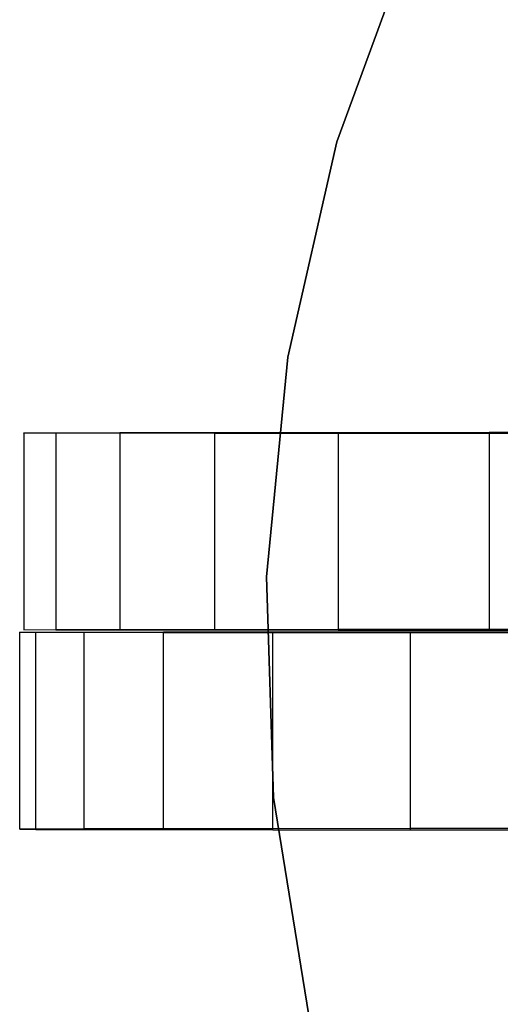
# Model space of a CAD drawing. Extents: x 0.1 to 16.1, y -7 to 7.
# Tile 2 of 68: x 0.1 to 2, y -1.5 to 2.5. Entities that reach past the tile are written whole.
import ezdxf

# ---------------------------------------------------------------- set-up
doc = ezdxf.new("R2010")
doc.units = 0
doc.header["$LTSCALE"] = 2.54
doc.layers.get('0').update_dxf_attribs({"color": 13, "linetype": 'CONTINUOUS'})

# ---------------------------------------------------------------- blocks, each defined once
blk = doc.blocks.new('DROPS_WOOD_E_PM_STL')
at = {"color": 0}
for p, q in [((1.3693, 1.9917, 29.3581), (1.6791, 2.8335, 29.3581)), ((1.6791, 2.8335, 28.3581), (1.3693, 1.9917, 28.3581)), ((1.3693, 1.9917, 29.3581), (1.6791, 2.8335, 29.3581)), ((1.6791, 2.8335, 28.3581), (1.3693, 1.9917, 28.3581)), ((1.1697, 1.1172, 29.3581), (1.3693, 1.9917, 29.3581)), ((1.3693, 1.9917, 28.3581), (1.1697, 1.1172, 28.3581)), ((1.1697, 1.1172, 29.3581), (1.3693, 1.9917, 29.3581)), ((1.3693, 1.9917, 28.3581), (1.1697, 1.1172, 28.3581)), ((1.3693, 1.9917, 29.3581), (1.3693, 1.9917, 28.3581)), ((1.3693, 1.9917, 29.3581), (1.3693, 1.9917, 28.3581)), ((1.0836, 0.2244, 29.3581), (1.1697, 1.1172, 29.3581)), ((1.1697, 1.1172, 28.3581), (1.0836, 0.2244, 28.3581)), ((1.0836, 0.2244, 29.3581), (1.1697, 1.1172, 29.3581)), ((1.1697, 1.1172, 28.3581), (1.0836, 0.2244, 28.3581)), ((1.1697, 1.1172, 29.3581), (1.1697, 1.1172, 28.3581)), ((1.1697, 1.1172, 29.3581), (1.1697, 1.1172, 28.3581)), ((0.0964, 0.8098, 36.8544), (0.2275, 0.8103, 35.8377)), ((0.0964, 0.8098, 36.8544), (0.2275, 0.8103, 35.8377)), ((0.0964, 0.8092, 37.8795), (0.0964, 0.8098, 36.8544)), ((0.0964, 0.8098, 36.8544), (0.0964, 0.0098, 36.854)), ((0.0964, 0.8098, 36.8544), (0.0964, 0.0098, 36.854)), ((0.0964, 0.8092, 37.8795), (0.0964, 0.8098, 36.8544)), ((0.2275, 0.8087, 38.8962), (0.0964, 0.8092, 37.8795)), ((0.0964, 0.8092, 37.8795), (0.0964, 0.0092, 37.8791)), ((0.0964, 0.8092, 37.8795), (0.0964, 0.0092, 37.8791)), ((0.2275, 0.8087, 38.8962), (0.0964, 0.8092, 37.8795)), ((0.2275, 0.8103, 35.8377), (0.4876, 0.8108, 34.8461)), ((0.2275, 0.8103, 35.8377), (0.4876, 0.8108, 34.8461)), ((0.2275, 0.8103, 35.8377), (0.2275, 0.0103, 35.8373)), ((0.2275, 0.8103, 35.8377), (0.2275, 0.0103, 35.8373)), ((0.4876, 0.8082, 39.8878), (0.2275, 0.8087, 38.8962)), ((0.2275, 0.8087, 38.8962), (0.2275, 0.0087, 38.8958)), ((0.2275, 0.8087, 38.8962), (0.2275, 0.0087, 38.8958)), ((0.4876, 0.8082, 39.8878), (0.2275, 0.8087, 38.8962)), ((0.4876, 0.8108, 34.8461), (0.8722, 0.8113, 33.8959)), ((0.4876, 0.8108, 34.8461), (0.8722, 0.8113, 33.8959)), ((0.4876, 0.8108, 34.8461), (0.4876, 0.0108, 34.8457)), ((0.4876, 0.8108, 34.8461), (0.4876, 0.0108, 34.8457)), ((0.8722, 0.8077, 40.838), (0.4876, 0.8082, 39.8878)), ((0.4876, 0.8082, 39.8878), (0.4876, 0.0082, 39.8874)), ((0.4876, 0.8082, 39.8878), (0.4876, 0.0082, 39.8874)), ((0.8722, 0.8077, 40.838), (0.4876, 0.8082, 39.8878)), ((0.8722, 0.8113, 33.8959), (1.3753, 0.8118, 33.0027)), ((0.8722, 0.8113, 33.8959), (1.3753, 0.8118, 33.0027)), ((0.8722, 0.8113, 33.8959), (0.8722, 0.0113, 33.8955)), ((0.8722, 0.8113, 33.8959), (0.8722, 0.0113, 33.8955)), ((1.3753, 0.8073, 41.7312), (0.8722, 0.8077, 40.838)), ((0.8722, 0.8077, 40.838), (0.8722, 0.0077, 40.8376)), ((0.8722, 0.8077, 40.838), (0.8722, 0.0077, 40.8376)), ((1.3753, 0.8073, 41.7312), (0.8722, 0.8077, 40.838)), ((1.3753, 0.8118, 33.0027), (1.9884, 0.8122, 32.1811)), ((1.3753, 0.8118, 33.0027), (1.9884, 0.8122, 32.1811)), ((1.3753, 0.8118, 33.0027), (1.3753, 0.0118, 33.0022)), ((1.3753, 0.8118, 33.0027), (1.3753, 0.0118, 33.0022)), ((1.9884, 0.8068, 42.5528), (1.3753, 0.8073, 41.7312)), ((1.3753, 0.8073, 41.7312), (1.3753, 0.0073, 41.7308)), ((1.3753, 0.8073, 41.7312), (1.3753, 0.0073, 41.7308)), ((1.9884, 0.8068, 42.5528), (1.3753, 0.8073, 41.7312)), ((1.9884, 0.8122, 32.1811), (2.7016, 0.8126, 31.4447)), ((1.9884, 0.8122, 32.1811), (2.7016, 0.8126, 31.4447)), ((1.9884, 0.8122, 32.1811), (1.9884, 0.0122, 32.1807)), ((1.9884, 0.8122, 32.1811), (1.9884, 0.0122, 32.1807)), ((2.7016, 0.8065, 43.2892), (1.9884, 0.8068, 42.5528)), ((1.9884, 0.8068, 42.5528), (1.9884, 0.0068, 42.5523)), ((1.9884, 0.8068, 42.5528), (1.9884, 0.0068, 42.5523)), ((2.7016, 0.8065, 43.2892), (1.9884, 0.8068, 42.5528)), ((1.1123, -0.6722, 29.3581), (1.0836, 0.2244, 29.3581)), ((1.0836, 0.2244, 29.3581), (1.0836, 0.2244, 28.3581)), ((1.0836, 0.2244, 28.3581), (1.1123, -0.6722, 28.3581)), ((1.0836, 0.2244, 29.3581), (1.0836, 0.2244, 28.3581)), ((1.1123, -0.6722, 29.3581), (1.0836, 0.2244, 29.3581)), ((1.0836, 0.2244, 28.3581), (1.1123, -0.6722, 28.3581)), ((0.08, -0.0005, 37.3665), (0.1457, 0, 36.3435)), ((0.08, -0.0005, 37.3665), (0.1457, 0, 36.3435)), ((0.0964, 0.0098, 36.854), (0.2275, 0.0103, 35.8373)), ((0.0964, 0.0098, 36.854), (0.2275, 0.0103, 35.8373)), ((0.0964, 0.0092, 37.8791), (0.0964, 0.0098, 36.854)), ((0.0964, 0.0092, 37.8791), (0.0964, 0.0098, 36.854)), ((0.2275, 0.0087, 38.8958), (0.0964, 0.0092, 37.8791)), ((0.2275, 0.0087, 38.8958), (0.0964, 0.0092, 37.8791)), ((0.1457, 0, 36.3435), (0.3416, 0.0006, 35.3373)), ((0.1457, 0, 36.3435), (0.3416, 0.0006, 35.3373)), ((0.1457, -0.8, 36.3431), (0.1457, 0, 36.3435)), ((0.1457, -0.8, 36.3431), (0.1457, 0, 36.3435)), ((0.2275, 0.0103, 35.8373), (0.4876, 0.0108, 34.8457)), ((0.2275, 0.0103, 35.8373), (0.4876, 0.0108, 34.8457)), ((0.4876, 0.0082, 39.8874), (0.2275, 0.0087, 38.8958)), ((0.4876, 0.0082, 39.8874), (0.2275, 0.0087, 38.8958)), ((0.3416, 0.0006, 35.3373), (0.6647, 0.0011, 34.3644)), ((0.3416, 0.0006, 35.3373), (0.6647, 0.0011, 34.3644)), ((0.3416, -0.7994, 35.3369), (0.3416, 0.0006, 35.3373)), ((0.3416, -0.7994, 35.3369), (0.3416, 0.0006, 35.3373)), ((0.4876, 0.0108, 34.8457), (0.8722, 0.0113, 33.8955)), ((0.4876, 0.0108, 34.8457), (0.8722, 0.0113, 33.8955)), ((0.8722, 0.0077, 40.8376), (0.4876, 0.0082, 39.8874)), ((0.8722, 0.0077, 40.8376), (0.4876, 0.0082, 39.8874)), ((0.6647, 0.0011, 34.3644), (1.1095, 0.0015, 33.4408)), ((0.6647, 0.0011, 34.3644), (1.1095, 0.0015, 33.4408)), ((0.6647, -0.7989, 34.364), (0.6647, 0.0011, 34.3644)), ((0.6647, -0.7989, 34.364), (0.6647, 0.0011, 34.3644)), ((0.8722, 0.0113, 33.8955), (1.3753, 0.0118, 33.0022)), ((0.8722, 0.0113, 33.8955), (1.3753, 0.0118, 33.0022)), ((1.3753, 0.0073, 41.7308), (0.8722, 0.0077, 40.8376)), ((1.3753, 0.0073, 41.7308), (0.8722, 0.0077, 40.8376)), ((1.1095, 0.0015, 33.4408), (1.6687, 0.002, 32.5816)), ((1.1095, 0.0015, 33.4408), (1.6687, 0.002, 32.5816)), ((1.1095, -0.7985, 33.4404), (1.1095, 0.0015, 33.4408)), ((1.1095, -0.7985, 33.4404), (1.1095, 0.0015, 33.4408)), ((1.3753, 0.0118, 33.0022), (1.9884, 0.0122, 32.1807)), ((1.3753, 0.0118, 33.0022), (1.9884, 0.0122, 32.1807)), ((1.9884, 0.0068, 42.5523), (1.3753, 0.0073, 41.7308)), ((1.9884, 0.0068, 42.5523), (1.3753, 0.0073, 41.7308)), ((1.6687, 0.002, 32.5816), (2.3332, 0.0024, 31.8011)), ((1.6687, 0.002, 32.5816), (2.3332, 0.0024, 31.8011)), ((1.6687, -0.798, 32.5812), (1.6687, 0.002, 32.5816)), ((1.6687, -0.798, 32.5812), (1.6687, 0.002, 32.5816)), ((1.9884, 0.0122, 32.1807), (2.7016, 0.0126, 31.4443)), ((1.9884, 0.0122, 32.1807), (2.7016, 0.0126, 31.4443)), ((2.7016, 0.0065, 43.2887), (1.9884, 0.0068, 42.5523)), ((2.7016, 0.0065, 43.2887), (1.9884, 0.0068, 42.5523)), ((0.08, -0.8005, 37.3661), (0.08, -0.0005, 37.3665)), ((0.1457, -0.001, 38.3895), (0.08, -0.0005, 37.3665)), ((0.08, -0.8005, 37.3661), (0.08, -0.0005, 37.3665)), ((0.1457, -0.001, 38.3895), (0.08, -0.0005, 37.3665)), ((0.1457, -0.801, 38.3891), (0.1457, -0.001, 38.3895)), ((0.3416, -0.0015, 39.3958), (0.1457, -0.001, 38.3895)), ((0.1457, -0.801, 38.3891), (0.1457, -0.001, 38.3895)), ((0.3416, -0.0015, 39.3958), (0.1457, -0.001, 38.3895)), ((0.3416, -0.8015, 39.3953), (0.3416, -0.0015, 39.3958)), ((0.6647, -0.002, 40.3687), (0.3416, -0.0015, 39.3958)), ((0.3416, -0.8015, 39.3953), (0.3416, -0.0015, 39.3958)), ((0.6647, -0.002, 40.3687), (0.3416, -0.0015, 39.3958)), ((0.6647, -0.802, 40.3682), (0.6647, -0.002, 40.3687)), ((1.1095, -0.0025, 41.2923), (0.6647, -0.002, 40.3687)), ((0.6647, -0.802, 40.3682), (0.6647, -0.002, 40.3687)), ((1.1095, -0.0025, 41.2923), (0.6647, -0.002, 40.3687)), ((1.1095, -0.8025, 41.2918), (1.1095, -0.0025, 41.2923)), ((1.6687, -0.003, 42.1514), (1.1095, -0.0025, 41.2923)), ((1.1095, -0.8025, 41.2918), (1.1095, -0.0025, 41.2923)), ((1.6687, -0.003, 42.1514), (1.1095, -0.0025, 41.2923)), ((1.6687, -0.803, 42.151), (1.6687, -0.003, 42.1514)), ((2.3332, -0.0034, 42.932), (1.6687, -0.003, 42.1514)), ((1.6687, -0.803, 42.151), (1.6687, -0.003, 42.1514)), ((2.3332, -0.0034, 42.932), (1.6687, -0.003, 42.1514)), ((1.2555, -1.5576, 29.3581), (1.1123, -0.6722, 29.3581)), ((1.1123, -0.6722, 29.3581), (1.1123, -0.6722, 28.3581)), ((1.1123, -0.6722, 28.3581), (1.2555, -1.5576, 28.3581)), ((1.1123, -0.6722, 29.3581), (1.1123, -0.6722, 28.3581)), ((1.2555, -1.5576, 29.3581), (1.1123, -0.6722, 29.3581)), ((1.1123, -0.6722, 28.3581), (1.2555, -1.5576, 28.3581)), ((0.1457, -0.8, 36.3431), (0.08, -0.8005, 37.3661)), ((0.1457, -0.8, 36.3431), (0.08, -0.8005, 37.3661)), ((0.3416, -0.7994, 35.3369), (0.1457, -0.8, 36.3431)), ((0.3416, -0.7994, 35.3369), (0.1457, -0.8, 36.3431)), ((0.6647, -0.7989, 34.364), (0.3416, -0.7994, 35.3369)), ((0.6647, -0.7989, 34.364), (0.3416, -0.7994, 35.3369)), ((1.1095, -0.7985, 33.4404), (0.6647, -0.7989, 34.364)), ((1.1095, -0.7985, 33.4404), (0.6647, -0.7989, 34.364)), ((1.6687, -0.798, 32.5812), (1.1095, -0.7985, 33.4404)), ((1.6687, -0.798, 32.5812), (1.1095, -0.7985, 33.4404)), ((2.3332, -0.7976, 31.8006), (1.6687, -0.798, 32.5812)), ((2.3332, -0.7976, 31.8006), (1.6687, -0.798, 32.5812)), ((0.08, -0.8005, 37.3661), (0.1457, -0.801, 38.3891)), ((0.08, -0.8005, 37.3661), (0.1457, -0.801, 38.3891)), ((0.1457, -0.801, 38.3891), (0.3416, -0.8015, 39.3953)), ((0.1457, -0.801, 38.3891), (0.3416, -0.8015, 39.3953)), ((0.3416, -0.8015, 39.3953), (0.6647, -0.802, 40.3682)), ((0.3416, -0.8015, 39.3953), (0.6647, -0.802, 40.3682)), ((0.6647, -0.802, 40.3682), (1.1095, -0.8025, 41.2918)), ((0.6647, -0.802, 40.3682), (1.1095, -0.8025, 41.2918)), ((1.1095, -0.8025, 41.2918), (1.6687, -0.803, 42.151)), ((1.1095, -0.8025, 41.2918), (1.6687, -0.803, 42.151)), ((1.6687, -0.803, 42.151), (2.3332, -0.8034, 42.9316)), ((1.6687, -0.803, 42.151), (2.3332, -0.8034, 42.9316))]:
    blk.add_line(p, q, dxfattribs=at)

msp = doc.modelspace()

# ---------------------------------------------------------------- block references
at = {"color": 0}
msp.add_blockref('DROPS_WOOD_E_PM_STL', (0, 0), dxfattribs=at)

doc.saveas('drawing.dxf')
